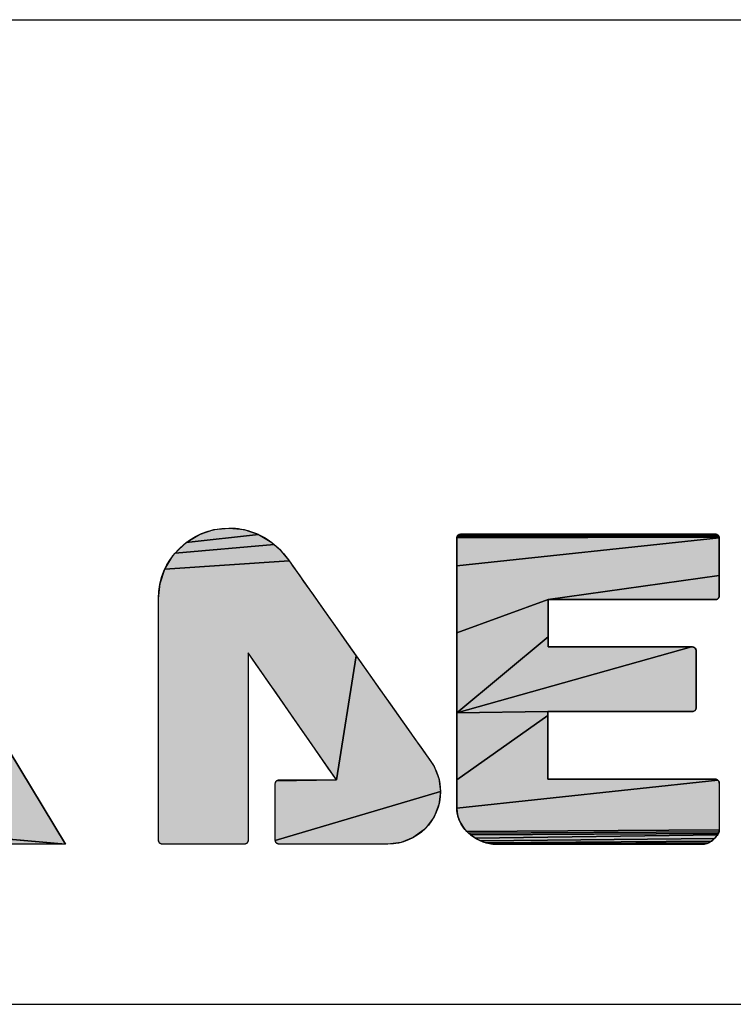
# Model space of a CAD drawing. Extents: x 0 to 1189, y 0 to 841.
# Tile 27 of 96: x 928 to 942, y 70 to 90. Entities that reach past the tile are written whole.
import ezdxf

# ---------------------------------------------------------------- set-up
doc = ezdxf.new("R2010")
doc.units = 0
doc.header["$LTSCALE"] = 65.395
doc.layers.get('0').update_dxf_attribs({"linetype": 'CONTINUOUS'})

msp = doc.modelspace()

# ---------------------------------------------------------------- hatches: boundary and pattern name
at = {"linetype": 'Continuous'}
for points in [[(918.872, 74.138), (928.631, 73.25), (912.25, 73.25), (920.461, 86.747), (917.235, 78.939), (917.001, 78.665), (916.784, 78.385), (916.586, 78.099), (916.409, 77.809), (916.274, 77.558), (916.157, 77.306), (916.058, 77.054), (915.979, 76.801), (915.92, 76.549), (915.883, 76.298), (915.869, 76.05), (915.869, 76.025), (915.87, 76), (915.87, 75.976), (915.871, 75.953), (915.88, 75.835), (915.898, 75.713), (915.924, 75.59), (915.96, 75.466), (916.005, 75.341), (916.05, 75.237), (916.101, 75.135), (916.16, 75.033), (916.226, 74.933), (916.299, 74.835), (916.38, 74.74), (916.468, 74.648), (916.564, 74.56), (916.668, 74.478), (916.78, 74.401), (916.9, 74.33), (917.027, 74.266), (917.162, 74.209), (917.304, 74.16), (917.453, 74.119), (917.61, 74.087), (917.773, 74.064), (917.944, 74.051), (917.98, 74.049), (918.017, 74.048), (918.054, 74.048), (918.092, 74.048), (918.349, 74.059), (918.61, 74.089)], [(922.598, 74.908), (922.774, 74.972), (922.942, 75.053), (923.101, 75.15), (923.248, 75.26), (923.385, 75.384), (923.509, 75.521), (923.619, 75.669), (923.715, 75.827), (923.796, 75.995), (923.861, 76.172), (923.908, 76.356), (923.937, 76.546), (923.947, 76.743), (923.943, 76.874), (923.725, 79.365), (923.711, 79.513), (923.688, 79.659), (923.656, 79.802), (923.614, 79.941), (923.563, 80.076), (923.503, 80.206), (920.461, 86.747), (928.631, 73.25), (918.872, 74.138), (919.136, 74.205), (919.402, 74.29), (919.667, 74.39), (919.931, 74.506), (920.195, 74.637), (920.456, 74.781), (921.421, 74.92), (921.537, 74.885), (921.655, 74.857), (921.777, 74.838), (921.901, 74.825), (922.027, 74.821), (922.223, 74.831), (922.414, 74.86)], [(931.086, 79.383), (931.352, 79.544), (931.645, 79.642), (931.953, 79.675), (932.261, 79.642), (932.554, 79.544)], [(932.554, 79.544), (932.82, 79.383), (932.874, 79.34), (930.858, 79.167), (931.086, 79.383)], [(936.583, 79.476), (936.584, 79.488), (941.911, 79.497), (941.912, 79.492), (941.913, 79.487)], [(936.583, 78.905), (936.583, 79.476), (941.913, 79.487), (941.914, 79.481), (941.914, 79.476)], [(938.44, 78.22), (936.583, 77.544), (936.583, 78.905), (941.914, 79.476), (941.914, 79.353), (941.914, 79.06), (941.914, 78.711)], [(936.584, 79.488), (936.587, 79.499), (941.907, 79.507), (941.909, 79.502), (941.911, 79.497)], [(936.587, 79.499), (936.592, 79.51), (941.902, 79.517), (941.905, 79.512), (941.907, 79.507)], [(941.892, 79.53), (941.895, 79.526), (941.899, 79.521), (941.902, 79.517), (936.592, 79.51), (936.598, 79.521)], [(936.643, 79.55), (936.648, 79.551), (936.654, 79.552), (936.659, 79.552), (937.198, 79.552), (938.482, 79.552), (940.015, 79.552), (941.299, 79.552), (941.838, 79.552), (941.85, 79.551), (941.862, 79.548), (941.873, 79.544), (941.883, 79.538), (941.892, 79.53), (936.598, 79.521), (936.606, 79.53), (936.61, 79.534), (936.614, 79.537), (936.618, 79.54), (936.623, 79.543), (936.628, 79.545), (936.633, 79.547), (936.638, 79.549)], [(932.874, 79.34), (932.981, 79.242), (933.175, 79.01), (930.651, 78.842), (930.811, 79.109), (930.858, 79.167)], [(933.175, 79.01), (933.176, 79.009), (934.538, 77.077), (934.136, 74.561), (932.342, 77.141), (932.342, 73.33), (932.32, 73.276), (932.266, 73.254), (930.595, 73.254), (930.541, 73.276), (930.519, 73.33), (930.519, 76.057), (930.519, 78.241), (930.519, 78.241), (930.519, 78.241), (930.552, 78.55), (930.651, 78.842)], [(941.854, 78.221), (941.849, 78.22), (941.844, 78.22), (941.838, 78.22), (941.632, 78.22), (941.104, 78.22), (940.393, 78.22), (939.636, 78.22), (938.971, 78.22), (938.535, 78.22), (938.44, 78.22), (941.914, 78.711), (941.914, 78.418), (941.914, 78.296), (941.913, 78.284), (941.91, 78.272), (941.906, 78.261), (941.899, 78.251), (941.892, 78.242), (941.888, 78.238), (941.883, 78.235), (941.879, 78.232), (941.874, 78.229), (941.87, 78.226), (941.865, 78.224), (941.86, 78.223)], [(936.583, 77.544), (938.44, 78.22), (938.44, 78.161), (938.44, 78.012), (938.44, 77.811), (938.44, 77.739), (938.44, 77.597), (938.44, 77.466), (936.583, 75.919)], [(936.583, 75.919), (938.44, 77.466), (938.44, 77.359), (938.44, 77.286), (938.44, 77.259), (938.522, 77.259), (938.745, 77.259), (939.073, 77.259), (939.471, 77.259), (939.904, 77.259), (940.543, 77.259), (941.064, 77.259), (941.347, 77.259)], [(941.347, 77.259), (941.368, 77.259), (941.377, 77.258), (941.386, 77.257), (941.395, 77.254), (941.403, 77.25), (941.41, 77.246), (941.418, 77.24), (941.422, 77.236), (941.426, 77.232), (941.429, 77.228), (941.432, 77.224), (941.435, 77.219), (941.437, 77.214), (941.439, 77.209), (941.441, 77.204), (941.442, 77.199), (941.443, 77.194), (941.444, 77.188), (941.444, 77.183), (941.444, 77.062), (941.444, 76.775), (941.444, 76.432), (941.444, 76.144), (941.444, 76.023), (941.443, 76.011), (941.44, 76), (941.436, 75.989), (941.43, 75.979), (941.422, 75.97), (941.418, 75.966), (941.414, 75.963), (941.409, 75.96), (941.405, 75.957), (941.4, 75.954), (941.395, 75.952), (941.39, 75.951), (941.385, 75.949), (941.379, 75.948), (941.374, 75.948), (941.368, 75.947), (941.19, 75.947), (940.733, 75.947), (940.118, 75.947), (939.464, 75.947), (938.889, 75.947), (938.512, 75.947), (938.429, 75.947), (936.583, 75.919)], [(934.136, 74.561), (934.538, 77.077), (934.733, 76.801), (935.481, 75.744), (936.056, 74.932), (936.119, 74.832), (936.216, 74.584), (936.249, 74.32), (932.894, 73.33), (932.894, 74.485), (932.916, 74.539)], [(938.429, 75.947), (938.429, 75.864), (936.583, 74.558), (936.583, 75.919)], [(936.583, 73.987), (936.583, 74.558), (938.429, 75.864), (938.429, 75.65), (938.429, 75.362), (938.429, 75.26), (938.429, 75.056), (938.429, 74.869), (938.429, 74.715), (938.429, 74.61), (938.429, 74.572), (938.525, 74.572), (938.784, 74.572), (939.166, 74.572), (939.629, 74.572), (940.134, 74.572), (940.878, 74.572), (941.484, 74.572), (941.813, 74.572), (941.838, 74.572), (941.847, 74.571), (941.856, 74.57), (941.864, 74.567), (941.872, 74.563), (941.88, 74.559), (941.887, 74.553)], [(932.916, 74.539), (932.971, 74.561), (934.136, 74.561)], [(941.887, 74.553), (941.892, 74.549), (941.895, 74.545), (941.899, 74.541), (941.902, 74.537), (941.905, 74.532), (941.907, 74.527), (941.909, 74.522), (941.911, 74.517), (941.912, 74.512), (941.913, 74.506), (941.914, 74.501), (941.914, 74.495), (941.914, 74.396), (941.914, 74.16), (941.914, 73.877), (941.914, 73.641), (941.914, 73.542), (936.787, 73.508), (936.755, 73.542), (936.725, 73.578), (936.698, 73.616), (936.672, 73.656), (936.65, 73.698), (936.63, 73.742), (936.614, 73.787), (936.601, 73.835), (936.591, 73.884), (936.585, 73.934), (936.583, 73.987)], [(935.183, 73.254), (932.971, 73.254), (932.916, 73.276), (932.894, 73.33), (936.249, 74.32), (936.216, 74.056), (936.119, 73.808), (935.961, 73.591), (935.912, 73.542), (935.695, 73.385), (935.448, 73.287)], [(941.914, 73.542), (941.914, 73.541), (941.914, 73.541), (941.914, 73.539), (941.914, 73.539), (941.914, 73.538), (941.914, 73.534), (941.914, 73.531), (941.913, 73.527), (941.913, 73.524), (941.913, 73.522), (941.912, 73.519), (941.912, 73.517), (941.911, 73.514), (941.91, 73.511), (941.91, 73.509), (941.909, 73.506), (936.821, 73.476), (936.787, 73.508)], [(941.909, 73.506), (941.908, 73.504), (941.907, 73.502), (941.906, 73.499), (941.905, 73.497), (941.904, 73.494), (941.903, 73.492), (941.901, 73.487), (941.899, 73.482), (941.897, 73.477), (941.895, 73.472), (936.857, 73.445), (936.821, 73.476)], [(936.956, 73.377), (936.857, 73.445), (941.895, 73.472), (941.892, 73.467), (941.89, 73.462), (941.887, 73.457), (941.883, 73.451), (941.877, 73.44)], [(941.877, 73.44), (941.869, 73.429), (941.861, 73.417), (941.853, 73.405), (941.845, 73.396), (941.837, 73.386), (941.828, 73.377), (941.819, 73.367), (937.061, 73.322), (936.956, 73.377)], [(941.819, 73.367), (941.809, 73.358), (941.792, 73.343), (941.774, 73.329), (941.756, 73.315), (937.167, 73.283), (937.061, 73.322)], [(941.756, 73.315), (941.737, 73.303), (941.718, 73.291), (941.698, 73.281), (937.273, 73.259), (937.167, 73.283)], [(941.616, 73.254), (937.372, 73.25), (937.273, 73.259), (941.698, 73.281), (941.678, 73.272), (941.658, 73.265), (941.637, 73.259)], [(941.594, 73.251), (941.573, 73.25), (941.136, 73.25), (940.094, 73.25), (938.851, 73.25), (937.809, 73.25), (937.372, 73.25), (941.616, 73.254)]]:
    msp.add_hatch(color=4, dxfattribs=at).paths.add_polyline_path(points)

# ---------------------------------------------------------------- linework, layer by layer
at = {"color": 3, "linetype": 'Continuous'}
for p, q in [((909, 90), (1174, 90)), ((909, 70), (1037, 70)), ((909, 70), (1174, 70))]:
    msp.add_line(p, q, dxfattribs=at)
at = {"color": 4, "linetype": 'Continuous'}
for p, q in [((920.461, 86.747), (928.631, 73.25)), ((928.631, 73.25), (920.461, 86.747)), ((931.352, 79.544), (931.645, 79.642)), ((931.352, 79.544), (931.645, 79.642)), ((931.645, 79.642), (931.953, 79.675)), ((931.645, 79.642), (931.953, 79.675)), ((931.953, 79.675), (932.261, 79.642)), ((931.953, 79.675), (932.261, 79.642)), ((932.261, 79.642), (932.554, 79.544)), ((932.261, 79.642), (932.554, 79.544)), ((932.554, 79.544), (931.086, 79.383)), ((932.554, 79.544), (931.086, 79.383)), ((931.086, 79.383), (931.352, 79.544)), ((931.086, 79.383), (932.554, 79.544)), ((931.086, 79.383), (931.352, 79.544)), ((932.554, 79.544), (932.82, 79.383)), ((932.554, 79.544), (932.82, 79.383)), ((936.583, 79.476), (936.584, 79.488)), ((936.583, 79.476), (936.584, 79.488)), ((936.583, 79.476), (941.913, 79.487)), ((941.913, 79.487), (936.583, 79.476)), ((941.913, 79.487), (936.583, 79.476)), ((936.583, 78.905), (941.914, 79.476)), ((941.914, 79.476), (936.583, 78.905)), ((941.914, 79.476), (936.583, 78.905)), ((936.583, 78.905), (936.583, 79.476)), ((936.583, 75.919), (936.583, 79.476)), ((936.584, 79.488), (936.587, 79.499)), ((936.584, 79.488), (936.587, 79.499)), ((936.584, 79.488), (941.911, 79.497)), ((941.911, 79.497), (936.584, 79.488)), ((941.911, 79.497), (936.584, 79.488)), ((936.587, 79.499), (936.592, 79.51)), ((936.587, 79.499), (936.592, 79.51)), ((936.587, 79.499), (941.907, 79.507)), ((941.907, 79.507), (936.587, 79.499)), ((941.907, 79.507), (936.587, 79.499)), ((936.592, 79.51), (936.598, 79.521)), ((936.592, 79.51), (936.598, 79.521)), ((941.902, 79.517), (936.592, 79.51)), ((936.592, 79.51), (941.902, 79.517)), ((941.902, 79.517), (936.592, 79.51)), ((941.892, 79.53), (936.598, 79.521)), ((936.598, 79.521), (936.606, 79.53)), ((941.892, 79.53), (936.598, 79.521)), ((936.598, 79.521), (941.892, 79.53)), ((936.598, 79.521), (936.606, 79.53)), ((936.606, 79.53), (936.61, 79.534)), ((936.606, 79.53), (936.61, 79.534)), ((936.61, 79.534), (936.614, 79.537)), ((936.61, 79.534), (936.614, 79.537)), ((936.614, 79.537), (936.618, 79.54)), ((936.614, 79.537), (936.618, 79.54)), ((936.618, 79.54), (936.623, 79.543)), ((936.618, 79.54), (936.623, 79.543)), ((936.623, 79.543), (936.628, 79.545)), ((936.623, 79.543), (936.628, 79.545)), ((936.628, 79.545), (936.633, 79.547)), ((936.628, 79.545), (936.633, 79.547)), ((936.633, 79.547), (936.638, 79.549)), ((936.633, 79.547), (936.638, 79.549)), ((936.638, 79.549), (936.643, 79.55)), ((936.638, 79.549), (936.643, 79.55)), ((936.643, 79.55), (936.648, 79.551)), ((936.643, 79.55), (936.648, 79.551)), ((936.648, 79.551), (936.654, 79.552)), ((936.648, 79.551), (936.654, 79.552)), ((936.654, 79.552), (936.659, 79.552)), ((936.654, 79.552), (936.659, 79.552)), ((936.659, 79.552), (937.198, 79.552)), ((936.659, 79.552), (941.838, 79.552)), ((937.198, 79.552), (938.482, 79.552)), ((938.482, 79.552), (940.015, 79.552)), ((940.015, 79.552), (941.299, 79.552)), ((941.299, 79.552), (941.838, 79.552)), ((941.838, 79.552), (941.85, 79.551)), ((941.838, 79.552), (941.85, 79.551)), ((941.85, 79.551), (941.862, 79.548)), ((941.85, 79.551), (941.862, 79.548)), ((941.862, 79.548), (941.873, 79.544)), ((941.862, 79.548), (941.873, 79.544)), ((941.873, 79.544), (941.883, 79.538)), ((941.873, 79.544), (941.883, 79.538)), ((941.883, 79.538), (941.892, 79.53)), ((941.883, 79.538), (941.892, 79.53)), ((941.892, 79.53), (941.895, 79.526)), ((941.892, 79.53), (941.895, 79.526)), ((941.895, 79.526), (941.899, 79.521)), ((941.895, 79.526), (941.899, 79.521)), ((941.899, 79.521), (941.902, 79.517)), ((941.899, 79.521), (941.902, 79.517)), ((941.902, 79.517), (941.905, 79.512)), ((941.902, 79.517), (941.905, 79.512)), ((941.905, 79.512), (941.907, 79.507)), ((941.905, 79.512), (941.907, 79.507)), ((941.907, 79.507), (941.909, 79.502)), ((941.907, 79.507), (941.909, 79.502)), ((941.909, 79.502), (941.911, 79.497)), ((941.909, 79.502), (941.911, 79.497)), ((941.911, 79.497), (941.912, 79.492)), ((941.911, 79.497), (941.912, 79.492)), ((941.912, 79.492), (941.913, 79.487)), ((941.912, 79.492), (941.913, 79.487)), ((941.913, 79.487), (941.914, 79.481)), ((941.913, 79.487), (941.914, 79.481)), ((941.914, 79.481), (941.914, 79.476)), ((941.914, 79.481), (941.914, 79.476)), ((941.914, 79.476), (941.914, 79.353)), ((941.914, 79.476), (941.914, 78.296)), ((930.858, 79.167), (931.086, 79.383)), ((930.858, 79.167), (931.086, 79.383)), ((932.874, 79.34), (930.858, 79.167)), ((932.874, 79.34), (930.858, 79.167)), ((930.858, 79.167), (932.874, 79.34)), ((932.82, 79.383), (932.874, 79.34)), ((932.82, 79.383), (932.874, 79.34)), ((932.874, 79.34), (932.981, 79.242)), ((932.874, 79.34), (932.981, 79.242)), ((932.981, 79.242), (933.175, 79.01)), ((932.981, 79.242), (933.175, 79.01)), ((941.914, 79.353), (941.914, 79.06)), ((930.651, 78.842), (930.811, 79.109)), ((930.651, 78.842), (930.811, 79.109)), ((933.175, 79.01), (930.651, 78.842)), ((933.175, 79.01), (930.651, 78.842)), ((930.651, 78.842), (933.175, 79.01)), ((930.811, 79.109), (930.858, 79.167)), ((930.811, 79.109), (930.858, 79.167)), ((933.175, 79.01), (933.176, 79.009)), ((933.175, 79.01), (933.176, 79.009)), ((933.176, 79.009), (934.538, 77.077)), ((933.176, 79.009), (934.538, 77.077)), ((941.914, 79.06), (941.914, 78.711)), ((930.552, 78.55), (930.651, 78.842)), ((930.552, 78.55), (930.651, 78.842)), ((936.583, 77.544), (936.583, 78.905)), ((938.44, 78.22), (941.914, 78.711)), ((941.914, 78.711), (938.44, 78.22)), ((941.914, 78.711), (938.44, 78.22)), ((941.914, 78.711), (941.914, 78.418)), ((930.519, 78.241), (930.552, 78.55)), ((930.519, 78.241), (930.552, 78.55)), ((941.914, 78.418), (941.914, 78.296)), ((930.519, 78.241), (930.519, 78.241)), ((930.519, 76.057), (930.519, 78.241)), ((930.519, 78.241), (930.519, 78.241)), ((930.519, 78.241), (930.519, 78.241)), ((930.519, 76.057), (930.519, 78.241)), ((930.519, 78.241), (930.519, 78.241)), ((938.44, 78.22), (936.583, 77.544)), ((936.583, 77.544), (938.44, 78.22)), ((938.44, 78.22), (936.583, 77.544)), ((938.535, 78.22), (938.44, 78.22)), ((941.838, 78.22), (938.44, 78.22)), ((938.44, 78.22), (938.44, 78.161)), ((938.44, 78.22), (938.44, 77.259)), ((938.971, 78.22), (938.535, 78.22)), ((939.636, 78.22), (938.971, 78.22)), ((940.393, 78.22), (939.636, 78.22)), ((941.104, 78.22), (940.393, 78.22)), ((941.632, 78.22), (941.104, 78.22)), ((941.838, 78.22), (941.632, 78.22)), ((941.844, 78.22), (941.838, 78.22)), ((941.844, 78.22), (941.838, 78.22)), ((941.849, 78.22), (941.844, 78.22)), ((941.849, 78.22), (941.844, 78.22)), ((941.854, 78.221), (941.849, 78.22)), ((941.854, 78.221), (941.849, 78.22)), ((941.86, 78.223), (941.854, 78.221)), ((941.86, 78.223), (941.854, 78.221)), ((941.865, 78.224), (941.86, 78.223)), ((941.865, 78.224), (941.86, 78.223)), ((941.87, 78.226), (941.865, 78.224)), ((941.87, 78.226), (941.865, 78.224)), ((941.874, 78.229), (941.87, 78.226)), ((941.874, 78.229), (941.87, 78.226)), ((941.879, 78.232), (941.874, 78.229)), ((941.879, 78.232), (941.874, 78.229)), ((941.883, 78.235), (941.879, 78.232)), ((941.883, 78.235), (941.879, 78.232)), ((941.888, 78.238), (941.883, 78.235)), ((941.888, 78.238), (941.883, 78.235)), ((941.892, 78.242), (941.888, 78.238)), ((941.892, 78.242), (941.888, 78.238)), ((941.899, 78.251), (941.892, 78.242)), ((941.899, 78.251), (941.892, 78.242)), ((941.906, 78.261), (941.899, 78.251)), ((941.906, 78.261), (941.899, 78.251)), ((941.91, 78.272), (941.906, 78.261)), ((941.91, 78.272), (941.906, 78.261)), ((941.913, 78.284), (941.91, 78.272)), ((941.913, 78.284), (941.91, 78.272)), ((941.914, 78.296), (941.913, 78.284)), ((941.914, 78.296), (941.913, 78.284)), ((938.44, 78.161), (938.44, 78.012)), ((938.44, 78.012), (938.44, 77.811)), ((938.44, 77.811), (938.44, 77.739)), ((938.44, 77.739), (938.44, 77.597)), ((936.583, 75.919), (936.583, 77.544)), ((936.583, 75.919), (938.44, 77.466)), ((938.44, 77.466), (936.583, 75.919)), ((938.44, 77.466), (936.583, 75.919)), ((938.44, 77.597), (938.44, 77.466)), ((938.44, 77.466), (938.44, 77.359)), ((941.347, 77.259), (936.583, 75.919)), ((941.347, 77.259), (936.583, 75.919)), ((936.583, 75.919), (941.347, 77.259)), ((938.44, 77.359), (938.44, 77.286)), ((938.44, 77.286), (938.44, 77.259)), ((938.44, 77.259), (938.522, 77.259)), ((938.44, 77.259), (941.368, 77.259)), ((938.522, 77.259), (938.745, 77.259)), ((938.745, 77.259), (939.073, 77.259)), ((939.073, 77.259), (939.471, 77.259)), ((939.471, 77.259), (939.904, 77.259)), ((939.904, 77.259), (940.543, 77.259)), ((940.543, 77.259), (941.064, 77.259)), ((941.064, 77.259), (941.347, 77.259)), ((941.347, 77.259), (941.368, 77.259)), ((941.368, 77.259), (941.377, 77.258)), ((941.368, 77.259), (941.377, 77.258)), ((941.377, 77.258), (941.386, 77.257)), ((941.377, 77.258), (941.386, 77.257)), ((941.386, 77.257), (941.395, 77.254)), ((941.386, 77.257), (941.395, 77.254)), ((941.395, 77.254), (941.403, 77.25)), ((941.395, 77.254), (941.403, 77.25)), ((941.403, 77.25), (941.41, 77.246)), ((941.403, 77.25), (941.41, 77.246)), ((941.41, 77.246), (941.418, 77.24)), ((941.41, 77.246), (941.418, 77.24)), ((941.418, 77.24), (941.422, 77.236)), ((941.418, 77.24), (941.422, 77.236)), ((941.422, 77.236), (941.426, 77.232)), ((941.422, 77.236), (941.426, 77.232)), ((941.426, 77.232), (941.429, 77.228)), ((941.426, 77.232), (941.429, 77.228)), ((941.429, 77.228), (941.432, 77.224)), ((941.429, 77.228), (941.432, 77.224)), ((941.432, 77.224), (941.435, 77.219)), ((941.432, 77.224), (941.435, 77.219)), ((941.435, 77.219), (941.437, 77.214)), ((941.435, 77.219), (941.437, 77.214)), ((941.437, 77.214), (941.439, 77.209)), ((941.437, 77.214), (941.439, 77.209)), ((941.439, 77.209), (941.441, 77.204)), ((941.439, 77.209), (941.441, 77.204)), ((941.441, 77.204), (941.442, 77.199)), ((941.441, 77.204), (941.442, 77.199)), ((934.136, 74.561), (932.342, 77.141)), ((932.342, 77.141), (932.342, 73.33)), ((934.136, 74.561), (932.342, 77.141)), ((932.342, 77.141), (932.342, 73.33)), ((934.538, 77.077), (934.136, 74.561)), ((934.136, 74.561), (934.538, 77.077)), ((934.538, 77.077), (934.136, 74.561)), ((934.538, 77.077), (934.733, 76.801)), ((934.538, 77.077), (935.481, 75.744)), ((941.442, 77.199), (941.443, 77.194)), ((941.442, 77.199), (941.443, 77.194)), ((941.443, 77.194), (941.444, 77.188)), ((941.443, 77.194), (941.444, 77.188)), ((941.444, 77.188), (941.444, 77.183)), ((941.444, 77.188), (941.444, 77.183)), ((941.444, 77.183), (941.444, 77.062)), ((941.444, 77.183), (941.444, 76.023)), ((941.444, 77.062), (941.444, 76.775)), ((934.733, 76.801), (935.481, 75.744)), ((941.444, 76.775), (941.444, 76.432)), ((941.444, 76.432), (941.444, 76.144)), ((930.519, 73.33), (930.519, 76.057)), ((930.519, 73.33), (930.519, 76.057)), ((941.443, 76.011), (941.44, 76)), ((941.443, 76.011), (941.44, 76)), ((941.444, 76.023), (941.443, 76.011)), ((941.444, 76.023), (941.443, 76.011)), ((941.444, 76.144), (941.444, 76.023)), ((938.429, 75.947), (936.583, 75.919)), ((938.429, 75.947), (936.583, 75.919)), ((936.583, 75.919), (938.429, 75.947)), ((936.583, 74.558), (936.583, 75.919)), ((936.583, 74.558), (938.429, 75.864)), ((938.429, 75.864), (936.583, 74.558)), ((936.583, 74.558), (938.429, 75.864)), ((938.512, 75.947), (938.429, 75.947)), ((938.429, 75.947), (938.429, 75.864)), ((941.368, 75.947), (938.429, 75.947)), ((938.429, 75.864), (938.429, 75.65)), ((938.429, 75.864), (938.429, 74.572)), ((938.889, 75.947), (938.512, 75.947)), ((939.464, 75.947), (938.889, 75.947)), ((940.118, 75.947), (939.464, 75.947)), ((940.733, 75.947), (940.118, 75.947)), ((941.19, 75.947), (940.733, 75.947)), ((941.368, 75.947), (941.19, 75.947)), ((941.374, 75.948), (941.368, 75.947)), ((941.374, 75.948), (941.368, 75.947)), ((941.379, 75.948), (941.374, 75.948)), ((941.379, 75.948), (941.374, 75.948)), ((941.385, 75.949), (941.379, 75.948)), ((941.385, 75.949), (941.379, 75.948)), ((941.39, 75.951), (941.385, 75.949)), ((941.39, 75.951), (941.385, 75.949)), ((941.395, 75.952), (941.39, 75.951)), ((941.395, 75.952), (941.39, 75.951)), ((941.4, 75.954), (941.395, 75.952)), ((941.4, 75.954), (941.395, 75.952)), ((941.405, 75.957), (941.4, 75.954)), ((941.405, 75.957), (941.4, 75.954)), ((941.409, 75.96), (941.405, 75.957)), ((941.409, 75.96), (941.405, 75.957)), ((941.414, 75.963), (941.409, 75.96)), ((941.414, 75.963), (941.409, 75.96)), ((941.418, 75.966), (941.414, 75.963)), ((941.418, 75.966), (941.414, 75.963)), ((941.422, 75.97), (941.418, 75.966)), ((941.422, 75.97), (941.418, 75.966)), ((941.43, 75.979), (941.422, 75.97)), ((941.43, 75.979), (941.422, 75.97)), ((941.436, 75.989), (941.43, 75.979)), ((941.436, 75.989), (941.43, 75.979)), ((941.44, 76), (941.436, 75.989)), ((941.44, 76), (941.436, 75.989)), ((935.481, 75.744), (936.056, 74.932)), ((935.481, 75.744), (936.056, 74.932)), ((938.429, 75.65), (938.429, 75.362)), ((938.429, 75.362), (938.429, 75.26)), ((938.429, 75.26), (938.429, 75.056)), ((938.429, 75.056), (938.429, 74.869)), ((936.056, 74.932), (936.119, 74.832)), ((936.056, 74.932), (936.119, 74.832)), ((936.119, 74.832), (936.216, 74.584)), ((936.119, 74.832), (936.216, 74.584)), ((938.429, 74.869), (938.429, 74.715)), ((938.429, 74.715), (938.429, 74.61)), ((938.429, 74.61), (938.429, 74.572)), ((932.894, 74.485), (932.916, 74.539)), ((932.894, 74.485), (932.916, 74.539)), ((932.894, 73.33), (932.894, 74.485)), ((932.894, 73.33), (932.894, 74.485)), ((934.136, 74.561), (932.916, 74.539)), ((932.916, 74.539), (932.971, 74.561)), ((932.916, 74.539), (934.136, 74.561)), ((932.916, 74.539), (934.136, 74.561)), ((932.971, 74.561), (934.136, 74.561)), ((936.216, 74.584), (936.249, 74.32)), ((936.216, 74.584), (936.249, 74.32)), ((936.583, 73.987), (936.583, 74.558)), ((936.583, 73.987), (936.583, 74.558)), ((941.887, 74.553), (936.583, 73.987)), ((941.887, 74.553), (936.583, 73.987)), ((936.583, 73.987), (941.887, 74.553)), ((938.429, 74.572), (938.525, 74.572)), ((938.429, 74.572), (941.838, 74.572)), ((938.525, 74.572), (938.784, 74.572)), ((938.784, 74.572), (939.166, 74.572)), ((939.166, 74.572), (939.629, 74.572)), ((939.629, 74.572), (940.134, 74.572)), ((940.134, 74.572), (940.878, 74.572)), ((940.878, 74.572), (941.484, 74.572)), ((941.484, 74.572), (941.813, 74.572)), ((941.813, 74.572), (941.838, 74.572)), ((941.838, 74.572), (941.847, 74.571)), ((941.838, 74.572), (941.847, 74.571)), ((941.847, 74.571), (941.856, 74.57)), ((941.847, 74.571), (941.856, 74.57)), ((941.856, 74.57), (941.864, 74.567)), ((941.856, 74.57), (941.864, 74.567)), ((941.864, 74.567), (941.872, 74.563)), ((941.864, 74.567), (941.872, 74.563)), ((941.872, 74.563), (941.88, 74.559)), ((941.872, 74.563), (941.88, 74.559)), ((941.88, 74.559), (941.887, 74.553)), ((941.88, 74.559), (941.887, 74.553)), ((941.887, 74.553), (941.892, 74.549)), ((941.887, 74.553), (941.892, 74.549)), ((941.892, 74.549), (941.895, 74.545)), ((941.892, 74.549), (941.895, 74.545)), ((941.895, 74.545), (941.899, 74.541)), ((941.895, 74.545), (941.899, 74.541)), ((941.899, 74.541), (941.902, 74.537)), ((941.899, 74.541), (941.902, 74.537)), ((941.902, 74.537), (941.905, 74.532)), ((941.902, 74.537), (941.905, 74.532)), ((941.905, 74.532), (941.907, 74.527)), ((941.905, 74.532), (941.907, 74.527)), ((941.907, 74.527), (941.909, 74.522)), ((941.907, 74.527), (941.909, 74.522)), ((941.909, 74.522), (941.911, 74.517)), ((941.909, 74.522), (941.911, 74.517)), ((941.911, 74.517), (941.912, 74.512)), ((941.911, 74.517), (941.912, 74.512)), ((941.912, 74.512), (941.913, 74.506)), ((941.912, 74.512), (941.913, 74.506)), ((941.913, 74.506), (941.914, 74.501)), ((941.913, 74.506), (941.914, 74.501)), ((941.914, 74.501), (941.914, 74.495)), ((941.914, 74.501), (941.914, 74.495)), ((941.914, 74.495), (941.914, 74.396)), ((941.914, 74.495), (941.914, 73.538)), ((932.894, 73.33), (936.249, 74.32)), ((936.249, 74.32), (932.894, 73.33)), ((936.249, 74.32), (932.894, 73.33)), ((936.249, 74.32), (936.216, 74.056)), ((936.249, 74.32), (936.216, 74.056)), ((941.914, 74.396), (941.914, 74.16)), ((928.631, 73.25), (918.872, 74.138)), ((918.872, 74.138), (928.631, 73.25)), ((928.631, 73.25), (918.872, 74.138)), ((936.216, 74.056), (936.119, 73.808)), ((936.216, 74.056), (936.119, 73.808)), ((941.914, 74.16), (941.914, 73.877)), ((936.119, 73.808), (935.961, 73.591)), ((936.119, 73.808), (935.961, 73.591)), ((936.585, 73.934), (936.583, 73.987)), ((936.585, 73.934), (936.583, 73.987)), ((936.591, 73.884), (936.585, 73.934)), ((936.591, 73.884), (936.585, 73.934)), ((936.601, 73.835), (936.591, 73.884)), ((936.601, 73.835), (936.591, 73.884)), ((936.614, 73.787), (936.601, 73.835)), ((936.614, 73.787), (936.601, 73.835)), ((941.914, 73.877), (941.914, 73.641)), ((936.63, 73.742), (936.614, 73.787)), ((936.63, 73.742), (936.614, 73.787)), ((936.65, 73.698), (936.63, 73.742)), ((936.65, 73.698), (936.63, 73.742)), ((936.672, 73.656), (936.65, 73.698)), ((936.672, 73.656), (936.65, 73.698)), ((936.698, 73.616), (936.672, 73.656)), ((936.698, 73.616), (936.672, 73.656)), ((936.725, 73.578), (936.698, 73.616)), ((936.725, 73.578), (936.698, 73.616)), ((941.914, 73.641), (941.914, 73.542)), ((935.912, 73.542), (935.695, 73.385)), ((935.912, 73.542), (935.695, 73.385)), ((935.961, 73.591), (935.912, 73.542)), ((935.961, 73.591), (935.912, 73.542)), ((936.755, 73.542), (936.725, 73.578)), ((936.755, 73.542), (936.725, 73.578)), ((936.787, 73.508), (936.755, 73.542)), ((936.787, 73.508), (936.755, 73.542)), ((941.914, 73.542), (936.787, 73.508)), ((941.914, 73.542), (936.787, 73.508)), ((936.787, 73.508), (941.914, 73.542)), ((936.821, 73.476), (936.787, 73.508)), ((936.821, 73.476), (936.787, 73.508)), ((941.909, 73.506), (936.821, 73.476)), ((941.909, 73.506), (936.821, 73.476)), ((936.821, 73.476), (941.909, 73.506)), ((936.857, 73.445), (936.821, 73.476)), ((936.857, 73.445), (936.821, 73.476)), ((936.857, 73.445), (941.895, 73.472)), ((941.895, 73.472), (936.857, 73.445)), ((941.895, 73.472), (936.857, 73.445)), ((936.956, 73.377), (936.857, 73.445)), ((936.956, 73.377), (936.857, 73.445)), ((941.877, 73.44), (936.956, 73.377)), ((941.877, 73.44), (936.956, 73.377)), ((936.956, 73.377), (941.877, 73.44)), ((941.853, 73.405), (941.845, 73.396)), ((941.853, 73.405), (941.845, 73.396)), ((941.861, 73.417), (941.853, 73.405)), ((941.861, 73.417), (941.853, 73.405)), ((941.869, 73.429), (941.861, 73.417)), ((941.869, 73.429), (941.861, 73.417)), ((941.877, 73.44), (941.869, 73.429)), ((941.877, 73.44), (941.869, 73.429)), ((941.887, 73.457), (941.877, 73.44)), ((941.883, 73.451), (941.877, 73.44)), ((941.887, 73.457), (941.883, 73.451)), ((941.89, 73.462), (941.887, 73.457)), ((941.89, 73.462), (941.887, 73.457)), ((941.892, 73.467), (941.89, 73.462)), ((941.892, 73.467), (941.89, 73.462)), ((941.895, 73.472), (941.892, 73.467)), ((941.895, 73.472), (941.892, 73.467)), ((941.897, 73.477), (941.895, 73.472)), ((941.897, 73.477), (941.895, 73.472)), ((941.899, 73.482), (941.897, 73.477)), ((941.899, 73.482), (941.897, 73.477)), ((941.901, 73.487), (941.899, 73.482)), ((941.901, 73.487), (941.899, 73.482)), ((941.903, 73.492), (941.901, 73.487)), ((941.903, 73.492), (941.901, 73.487)), ((941.904, 73.494), (941.903, 73.492)), ((941.904, 73.494), (941.903, 73.492)), ((941.905, 73.497), (941.904, 73.494)), ((941.905, 73.497), (941.904, 73.494)), ((941.906, 73.499), (941.905, 73.497)), ((941.906, 73.499), (941.905, 73.497)), ((941.907, 73.502), (941.906, 73.499)), ((941.907, 73.502), (941.906, 73.499)), ((941.908, 73.504), (941.907, 73.502)), ((941.908, 73.504), (941.907, 73.502)), ((941.909, 73.506), (941.908, 73.504)), ((941.909, 73.506), (941.908, 73.504)), ((941.91, 73.509), (941.909, 73.506)), ((941.91, 73.509), (941.909, 73.506)), ((941.911, 73.514), (941.91, 73.511)), ((941.911, 73.514), (941.91, 73.511)), ((941.91, 73.511), (941.91, 73.509)), ((941.91, 73.511), (941.91, 73.509)), ((941.912, 73.517), (941.911, 73.514)), ((941.912, 73.517), (941.911, 73.514)), ((941.913, 73.522), (941.912, 73.519)), ((941.913, 73.522), (941.912, 73.519)), ((941.912, 73.519), (941.912, 73.517)), ((941.912, 73.519), (941.912, 73.517)), ((941.914, 73.531), (941.913, 73.527)), ((941.914, 73.531), (941.913, 73.527)), ((941.913, 73.527), (941.913, 73.524)), ((941.913, 73.527), (941.913, 73.524)), ((941.913, 73.524), (941.913, 73.522)), ((941.913, 73.524), (941.913, 73.522)), ((941.914, 73.542), (941.914, 73.541)), ((941.914, 73.541), (941.914, 73.541)), ((941.914, 73.541), (941.914, 73.539)), ((941.914, 73.539), (941.914, 73.539)), ((941.914, 73.539), (941.914, 73.538)), ((941.914, 73.538), (941.914, 73.534)), ((941.914, 73.538), (941.914, 73.534)), ((941.914, 73.534), (941.914, 73.531)), ((941.914, 73.534), (941.914, 73.531)), ((928.631, 73.25), (912.25, 73.25)), ((928.631, 73.25), (912.25, 73.25)), ((930.541, 73.276), (930.519, 73.33)), ((930.541, 73.276), (930.519, 73.33)), ((930.595, 73.254), (930.541, 73.276)), ((930.595, 73.254), (930.541, 73.276)), ((932.266, 73.254), (930.595, 73.254)), ((932.266, 73.254), (930.595, 73.254)), ((932.32, 73.276), (932.266, 73.254)), ((932.32, 73.276), (932.266, 73.254)), ((932.342, 73.33), (932.32, 73.276)), ((932.342, 73.33), (932.32, 73.276)), ((932.916, 73.276), (932.894, 73.33)), ((932.916, 73.276), (932.894, 73.33)), ((932.971, 73.254), (932.916, 73.276)), ((932.971, 73.254), (932.916, 73.276)), ((935.183, 73.254), (932.971, 73.254)), ((935.183, 73.254), (932.971, 73.254)), ((935.448, 73.287), (935.183, 73.254)), ((935.448, 73.287), (935.183, 73.254)), ((935.695, 73.385), (935.448, 73.287)), ((935.695, 73.385), (935.448, 73.287)), ((937.061, 73.322), (936.956, 73.377)), ((937.061, 73.322), (936.956, 73.377)), ((941.819, 73.367), (937.061, 73.322)), ((941.819, 73.367), (937.061, 73.322)), ((937.061, 73.322), (941.819, 73.367)), ((937.167, 73.283), (937.061, 73.322)), ((937.167, 73.283), (937.061, 73.322)), ((941.756, 73.315), (937.167, 73.283)), ((941.756, 73.315), (937.167, 73.283)), ((937.167, 73.283), (941.756, 73.315)), ((937.273, 73.259), (937.167, 73.283)), ((937.273, 73.259), (937.167, 73.283)), ((937.273, 73.259), (941.698, 73.281)), ((941.698, 73.281), (937.273, 73.259)), ((941.698, 73.281), (937.273, 73.259)), ((937.372, 73.25), (937.273, 73.259)), ((937.372, 73.25), (937.273, 73.259)), ((941.616, 73.254), (937.372, 73.25)), ((937.372, 73.25), (941.616, 73.254)), ((941.616, 73.254), (937.372, 73.25)), ((937.809, 73.25), (937.372, 73.25)), ((941.573, 73.25), (937.372, 73.25)), ((938.851, 73.25), (937.809, 73.25)), ((940.094, 73.25), (938.851, 73.25)), ((941.136, 73.25), (940.094, 73.25)), ((941.573, 73.25), (941.136, 73.25)), ((941.594, 73.251), (941.573, 73.25)), ((941.594, 73.251), (941.573, 73.25)), ((941.616, 73.254), (941.594, 73.251)), ((941.616, 73.254), (941.594, 73.251)), ((941.637, 73.259), (941.616, 73.254)), ((941.637, 73.259), (941.616, 73.254)), ((941.658, 73.265), (941.637, 73.259)), ((941.658, 73.265), (941.637, 73.259)), ((941.678, 73.272), (941.658, 73.265)), ((941.678, 73.272), (941.658, 73.265)), ((941.698, 73.281), (941.678, 73.272)), ((941.698, 73.281), (941.678, 73.272)), ((941.718, 73.291), (941.698, 73.281)), ((941.718, 73.291), (941.698, 73.281)), ((941.737, 73.303), (941.718, 73.291)), ((941.737, 73.303), (941.718, 73.291)), ((941.756, 73.315), (941.737, 73.303)), ((941.756, 73.315), (941.737, 73.303)), ((941.774, 73.329), (941.756, 73.315)), ((941.774, 73.329), (941.756, 73.315)), ((941.792, 73.343), (941.774, 73.329)), ((941.792, 73.343), (941.774, 73.329)), ((941.809, 73.358), (941.792, 73.343)), ((941.809, 73.358), (941.792, 73.343)), ((941.819, 73.367), (941.809, 73.358)), ((941.819, 73.367), (941.809, 73.358)), ((941.828, 73.377), (941.819, 73.367)), ((941.828, 73.377), (941.819, 73.367)), ((941.837, 73.386), (941.828, 73.377)), ((941.837, 73.386), (941.828, 73.377)), ((941.845, 73.396), (941.837, 73.386)), ((941.845, 73.396), (941.837, 73.386))]:
    msp.add_line(p, q, dxfattribs=at)
for points, knots in [([(934.733, 76.801), (934.052, 77.763), (933.332, 78.783), (933.176, 79.009), (933.176, 79.009), (933.175, 79.01), (933.175, 79.01), (933.175, 79.01), (933.175, 79.01), (933.086, 79.139), (932.969, 79.262), (932.874, 79.34), (932.874, 79.34), (932.626, 79.549), (932.303, 79.675), (931.953, 79.675), (931.953, 79.675), (931.161, 79.675), (930.519, 79.033), (930.519, 78.241), (930.519, 78.241), (930.519, 78.241), (930.519, 78.241), (930.519, 78.241), (930.519, 78.241), (930.519, 78.241), (930.519, 78.241), (930.519, 78.241), (930.519, 78.241), (930.519, 78.241), (930.519, 76.057), (930.519, 76.057), (930.519, 76.057), (930.519, 74.919), (930.519, 73.692), (930.519, 73.33), (930.519, 73.33), (930.519, 73.31), (930.527, 73.291), (930.541, 73.276), (930.541, 73.276), (930.555, 73.262), (930.575, 73.254), (930.595, 73.254), (930.595, 73.254), (930.595, 73.254), (932.266, 73.254), (932.266, 73.254), (932.266, 73.254), (932.286, 73.254), (932.306, 73.262), (932.32, 73.276), (932.32, 73.276), (932.334, 73.291), (932.342, 73.31), (932.342, 73.33), (932.342, 73.33), (932.342, 73.33), (932.342, 77.141), (932.342, 77.141), (932.342, 77.141), (932.342, 77.141), (934.136, 74.561), (934.136, 74.561), (934.136, 74.561), (934.136, 74.561), (932.971, 74.561), (932.971, 74.561), (932.971, 74.561), (932.95, 74.561), (932.931, 74.553), (932.916, 74.539), (932.916, 74.539), (932.902, 74.525), (932.894, 74.505), (932.894, 74.485), (932.894, 74.485), (932.894, 74.485), (932.894, 73.33), (932.894, 73.33), (932.894, 73.33), (932.894, 73.31), (932.902, 73.291), (932.916, 73.276), (932.916, 73.276), (932.931, 73.262), (932.95, 73.254), (932.971, 73.254), (932.971, 73.254), (932.971, 73.254), (935.183, 73.254), (935.183, 73.254), (935.183, 73.254), (935.772, 73.254), (936.249, 73.731), (936.249, 74.32), (936.249, 74.32), (936.249, 74.548), (936.178, 74.759), (936.056, 74.932), (936.056, 74.932), (936.054, 74.934), (935.414, 75.838), (934.733, 76.801)], [0, 0, 0, 0, 0.038462, 0.038462, 0.038462, 0.038463, 0.076923, 0.076923, 0.076923, 0.076924, 0.115385, 0.115385, 0.115385, 0.115386, 0.153846, 0.153846, 0.153846, 0.153847, 0.192308, 0.192308, 0.192308, 0.192309, 0.230769, 0.230769, 0.230769, 0.23077, 0.269231, 0.269231, 0.269231, 0.269232, 0.307692, 0.307692, 0.307692, 0.307693, 0.346154, 0.346154, 0.346154, 0.346155, 0.384615, 0.384615, 0.384615, 0.384616, 0.423077, 0.423077, 0.423077, 0.423078, 0.461538, 0.461538, 0.461538, 0.461539, 0.5, 0.5, 0.5, 0.500001, 0.538462, 0.538462, 0.538462, 0.538463, 0.576923, 0.576923, 0.576923, 0.576924, 0.615385, 0.615385, 0.615385, 0.615386, 0.653846, 0.653846, 0.653846, 0.653847, 0.692308, 0.692308, 0.692308, 0.692309, 0.730769, 0.730769, 0.730769, 0.73077, 0.769231, 0.769231, 0.769231, 0.769232, 0.807692, 0.807692, 0.807692, 0.807693, 0.846154, 0.846154, 0.846154, 0.846155, 0.884615, 0.884615, 0.884615, 0.884616, 0.923077, 0.923077, 0.923077, 0.923078, 0.961538, 0.961538, 0.961538, 0.961539, 1, 1, 1, 1]), ([(941.914, 74.495), (941.914, 74.516), (941.906, 74.535), (941.892, 74.549), (941.892, 74.549), (941.878, 74.564), (941.858, 74.572), (941.838, 74.572), (941.838, 74.572), (941.838, 74.572), (938.429, 74.572), (938.429, 74.572), (938.429, 74.572), (938.429, 74.572), (938.429, 75.947), (938.429, 75.947), (938.429, 75.947), (938.429, 75.947), (941.368, 75.947), (941.368, 75.947), (941.368, 75.947), (941.389, 75.947), (941.408, 75.955), (941.422, 75.97), (941.422, 75.97), (941.436, 75.984), (941.444, 76.003), (941.444, 76.023), (941.444, 76.023), (941.444, 76.023), (941.444, 77.183), (941.444, 77.183), (941.444, 77.183), (941.444, 77.203), (941.436, 77.222), (941.422, 77.236), (941.422, 77.236), (941.408, 77.251), (941.389, 77.259), (941.368, 77.259), (941.368, 77.259), (941.368, 77.259), (938.44, 77.259), (938.44, 77.259), (938.44, 77.259), (938.44, 77.259), (938.44, 78.22), (938.44, 78.22), (938.44, 78.22), (938.44, 78.22), (941.838, 78.22), (941.838, 78.22), (941.838, 78.22), (941.858, 78.22), (941.877, 78.227), (941.892, 78.242), (941.892, 78.242), (941.906, 78.256), (941.914, 78.275), (941.914, 78.296), (941.914, 78.296), (941.914, 78.296), (941.914, 79.476), (941.914, 79.476), (941.914, 79.476), (941.914, 79.496), (941.906, 79.515), (941.892, 79.53), (941.892, 79.53), (941.877, 79.544), (941.858, 79.552), (941.838, 79.552), (941.838, 79.552), (941.838, 79.552), (936.659, 79.552), (936.659, 79.552), (936.659, 79.552), (936.639, 79.552), (936.62, 79.544), (936.606, 79.53), (936.606, 79.53), (936.592, 79.515), (936.583, 79.496), (936.583, 79.476), (936.583, 79.476), (936.583, 79.476), (936.583, 73.987), (936.583, 73.987), (936.583, 73.987), (936.583, 73.756), (936.7, 73.572), (936.857, 73.445), (936.857, 73.445), (937.015, 73.319), (937.212, 73.251), (937.372, 73.25), (937.372, 73.25), (937.372, 73.25), (941.573, 73.25), (941.573, 73.25), (941.573, 73.25), (941.66, 73.252), (941.741, 73.296), (941.809, 73.358), (941.809, 73.358), (941.843, 73.389), (941.867, 73.422), (941.883, 73.451), (941.883, 73.451), (941.892, 73.466), (941.898, 73.48), (941.903, 73.492), (941.903, 73.492), (941.908, 73.506), (941.913, 73.51), (941.914, 73.538), (941.914, 73.538), (941.914, 73.538), (941.914, 73.542), (941.914, 73.542), (941.914, 73.542), (941.914, 73.542), (941.914, 74.495), (941.914, 74.495)], [0, 0, 0, 0, 0.032258, 0.032258, 0.032258, 0.032259, 0.064516, 0.064516, 0.064516, 0.064517, 0.096774, 0.096774, 0.096774, 0.096775, 0.129032, 0.129032, 0.129032, 0.129033, 0.16129, 0.16129, 0.16129, 0.161291, 0.193548, 0.193548, 0.193548, 0.193549, 0.225806, 0.225806, 0.225806, 0.225807, 0.258065, 0.258065, 0.258065, 0.258066, 0.290323, 0.290323, 0.290323, 0.290324, 0.322581, 0.322581, 0.322581, 0.322582, 0.354839, 0.354839, 0.354839, 0.35484, 0.387097, 0.387097, 0.387097, 0.387098, 0.419355, 0.419355, 0.419355, 0.419356, 0.451613, 0.451613, 0.451613, 0.451614, 0.483871, 0.483871, 0.483871, 0.483872, 0.516129, 0.516129, 0.516129, 0.51613, 0.548387, 0.548387, 0.548387, 0.548388, 0.580645, 0.580645, 0.580645, 0.580646, 0.612903, 0.612903, 0.612903, 0.612904, 0.645161, 0.645161, 0.645161, 0.645162, 0.677419, 0.677419, 0.677419, 0.67742, 0.709677, 0.709677, 0.709677, 0.709678, 0.741935, 0.741935, 0.741935, 0.741936, 0.774194, 0.774194, 0.774194, 0.774195, 0.806452, 0.806452, 0.806452, 0.806453, 0.83871, 0.83871, 0.83871, 0.838711, 0.870968, 0.870968, 0.870968, 0.870969, 0.903226, 0.903226, 0.903226, 0.903227, 0.935484, 0.935484, 0.935484, 0.935485, 0.967742, 0.967742, 0.967742, 0.967743, 1, 1, 1, 1]), ([(936.606, 79.53), (936.592, 79.515), (936.583, 79.496), (936.583, 79.476), (936.583, 79.476), (936.583, 79.476), (936.583, 73.987), (936.583, 73.987)], [0.64516129, 0.64516129, 0.64516129, 0.64516129, 0.67741935, 0.67741935, 0.67741935, 0.67742035, 0.70967742, 0.70967742, 0.70967742, 0.70967742]), ([(941.892, 79.53), (941.877, 79.544), (941.858, 79.552), (941.838, 79.552), (941.838, 79.552), (941.838, 79.552), (936.659, 79.552), (936.659, 79.552)], [0.5483871, 0.5483871, 0.5483871, 0.5483871, 0.58064516, 0.58064516, 0.58064516, 0.58064616, 0.61290323, 0.61290323, 0.61290323, 0.61290323]), ([(941.892, 78.242), (941.906, 78.256), (941.914, 78.275), (941.914, 78.296), (941.914, 78.296), (941.914, 78.296), (941.914, 79.476), (941.914, 79.476)], [0.4516129, 0.4516129, 0.4516129, 0.4516129, 0.48387097, 0.48387097, 0.48387097, 0.48387197, 0.51612903, 0.51612903, 0.51612903, 0.51612903]), ([(938.44, 77.739), (938.44, 77.979), (938.44, 78.22), (938.44, 78.22), (938.44, 78.22), (938.44, 78.22), (941.838, 78.22), (941.838, 78.22)], [0.37096774, 0.37096774, 0.37096774, 0.37096774, 0.38709677, 0.38709677, 0.38709677, 0.38709777, 0.41935484, 0.41935484, 0.41935484, 0.41935484]), ([(939.904, 77.259), (939.172, 77.259), (938.44, 77.259), (938.44, 77.259), (938.44, 77.259), (938.44, 77.259), (938.44, 77.499), (938.44, 77.739)], [0.33870968, 0.33870968, 0.33870968, 0.33870968, 0.35483871, 0.35483871, 0.35483871, 0.35483971, 0.37096774, 0.37096774, 0.37096774, 0.37096774]), ([(941.422, 77.236), (941.408, 77.251), (941.389, 77.259), (941.368, 77.259), (941.368, 77.259), (941.368, 77.259), (940.636, 77.259), (939.904, 77.259)], [0.29032258, 0.29032258, 0.29032258, 0.29032258, 0.32258065, 0.32258065, 0.32258065, 0.32258165, 0.33870968, 0.33870968, 0.33870968, 0.33870968]), ([(941.422, 75.97), (941.436, 75.984), (941.444, 76.003), (941.444, 76.023), (941.444, 76.023), (941.444, 76.023), (941.444, 77.183), (941.444, 77.183)], [0.19354839, 0.19354839, 0.19354839, 0.19354839, 0.22580645, 0.22580645, 0.22580645, 0.22580745, 0.25806452, 0.25806452, 0.25806452, 0.25806452]), ([(938.429, 75.26), (938.429, 75.604), (938.429, 75.947), (938.429, 75.947), (938.429, 75.947), (938.429, 75.947), (941.368, 75.947), (941.368, 75.947)], [0.11290323, 0.11290323, 0.11290323, 0.11290323, 0.12903226, 0.12903226, 0.12903226, 0.12903326, 0.16129032, 0.16129032, 0.16129032, 0.16129032]), ([(940.134, 74.572), (939.282, 74.572), (938.429, 74.572), (938.429, 74.572), (938.429, 74.572), (938.429, 74.572), (938.429, 74.916), (938.429, 75.26)], [0.08064516, 0.08064516, 0.08064516, 0.08064516, 0.09677419, 0.09677419, 0.09677419, 0.09677519, 0.11290323, 0.11290323, 0.11290323, 0.11290323]), ([(941.892, 74.549), (941.878, 74.564), (941.858, 74.572), (941.838, 74.572), (941.838, 74.572), (941.838, 74.572), (940.986, 74.572), (940.134, 74.572)], [0.03225806, 0.03225806, 0.03225806, 0.03225806, 0.06451613, 0.06451613, 0.06451613, 0.06451713, 0.08064516, 0.08064516, 0.08064516, 0.08064516]), ([(936.857, 73.445), (937.015, 73.319), (937.212, 73.251), (937.372, 73.25), (937.372, 73.25), (937.372, 73.25), (941.573, 73.25), (941.573, 73.25)], [0.74193548, 0.74193548, 0.74193548, 0.74193548, 0.77419355, 0.77419355, 0.77419355, 0.77419455, 0.80645161, 0.80645161, 0.80645161, 0.80645161])]:
    msp.add_open_spline(points, degree=3, knots=knots, dxfattribs=at)
for points in [[(936.659, 79.552), (936.639, 79.552), (936.62, 79.544), (936.606, 79.53)], [(941.914, 79.476), (941.914, 79.496), (941.906, 79.515), (941.892, 79.53)], [(941.838, 78.22), (941.858, 78.22), (941.877, 78.227), (941.892, 78.242)], [(941.444, 77.183), (941.444, 77.203), (941.436, 77.222), (941.422, 77.236)], [(941.368, 75.947), (941.389, 75.947), (941.408, 75.955), (941.422, 75.97)], [(941.914, 74.495), (941.914, 74.516), (941.906, 74.535), (941.892, 74.549)], [(936.583, 73.987), (936.583, 73.756), (936.7, 73.572), (936.857, 73.445)], [(941.809, 73.358), (941.843, 73.389), (941.867, 73.422), (941.883, 73.451)], [(941.883, 73.451), (941.892, 73.466), (941.898, 73.48), (941.903, 73.492)], [(941.903, 73.492), (941.908, 73.506), (941.913, 73.51), (941.914, 73.538)], [(941.573, 73.25), (941.66, 73.252), (941.741, 73.296), (941.809, 73.358)]]:
    msp.add_open_spline(points, degree=3, dxfattribs=at)

doc.saveas('drawing.dxf')
